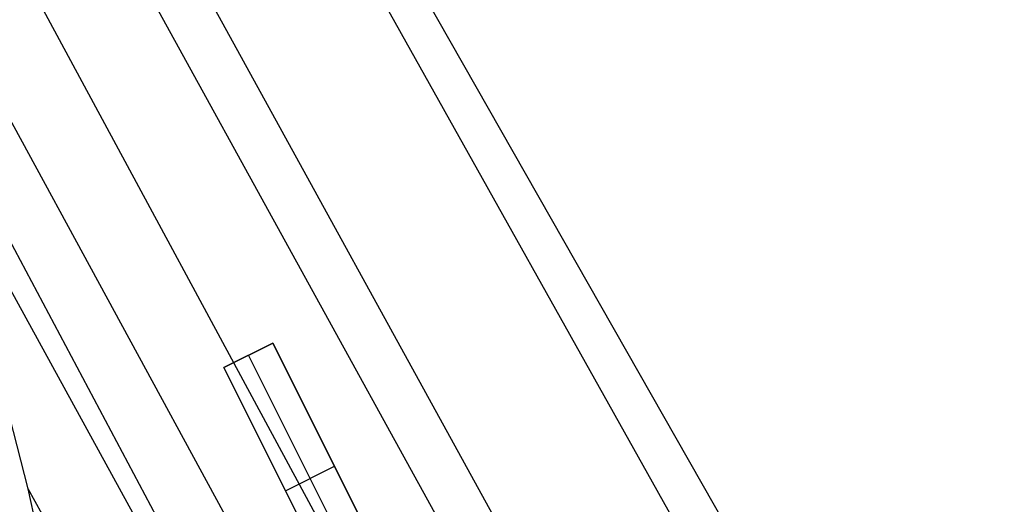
# Model space of a CAD drawing. Header units: millimetres. Extents: x 10802 to 11966, y -167 to 850.
# Tile 166 of 182: x 11467 to 11485, y 503 to 512. Entities that reach past the tile are written whole.
import ezdxf

# ---------------------------------------------------------------- set-up
doc = ezdxf.new("R2010")
doc.units = ezdxf.units.MM
doc.layers.add('1', color=7, linetype='Continuous')
doc.layers.add('color', color=7, linetype='Continuous')

msp = doc.modelspace()

# ---------------------------------------------------------------- linework, layer by layer
at = {"layer": '1', "color": 29, "true_color": 0x4d342b}
for p, q in [((11435.45, 580.482, 65.528), (11493.471, 478.593, 64.555)), ((11492.62, 478.105, 58.554), (11435.336, 580.418, 59.524)), ((11489.956, 476.577, 58.993), (11433.45, 579.352, 59.537)), ((11489.185, 476.135, 65.232), (11432.6, 578.873, 65.612)), ((11431.562, 578.286, 59.552), (11487.279, 475.042, 59.331)), ((11486.118, 474.376, 59.449), (11430.016, 577.413, 59.561)), ((11429.749, 577.262, 65.657), (11484.873, 473.662, 65.657)), ((11484.953, 473.708, 59.528), (11465.227, 509.62, 59.542)), ((11467.178, 503.015, 59.568), (11466.839, 504.327, 59.564)), ((11467.79, 500.246, 59.568), (11467.178, 503.015, 59.568)), ((11483.787, 473.039, 59.568), (11467.178, 503.015, 59.568))]:
    msp.add_line(p, q, dxfattribs=at)
at = {"layer": 'color', "color": 254, "true_color": 0xcad1ee}
for p, q in [((11470.761, 505.232, 4.42), (11471.655, 505.68, 4.003)), ((11471.655, 505.68, 1.662), (11470.761, 505.232, 1.662)), ((11470.761, 505.232, 3.041), (11471.655, 505.68, 3.041)), ((11471.655, 505.68, 4.003), (11473.914, 501.173, 3.492)), ((11471.655, 505.68, 1.662), (11471.655, 505.68, 4.003)), ((11473.914, 501.173, -3.38), (11471.655, 505.68, 1.662)), ((11471.208, 505.456, 1.662), (11471.208, 505.456, 4.211)), ((11471.208, 505.456, 1.662), (11473.448, 500.986, -3.338)), ((11473.02, 500.725, 3.903), (11470.761, 505.232, 4.42)), ((11470.761, 505.232, 4.42), (11470.761, 505.232, 1.662)), ((11470.761, 505.232, 1.662), (11473.02, 500.725, -3.38)), ((11473.914, 501.173, 0.312), (11472.26, 504.473, 0.312)), ((11471.272, 504.211, 0.52), (11473.02, 500.725, 0.52)), ((11471.89, 502.979, -0.859), (11472.784, 503.427, -0.859)), ((11472.784, 503.427, -0.859), (11472.784, 503.427, 3.761)), ((11471.89, 502.979, -0.859), (11471.89, 502.979, 4.175))]:
    msp.add_line(p, q, dxfattribs=at)

doc.saveas('drawing.dxf')
